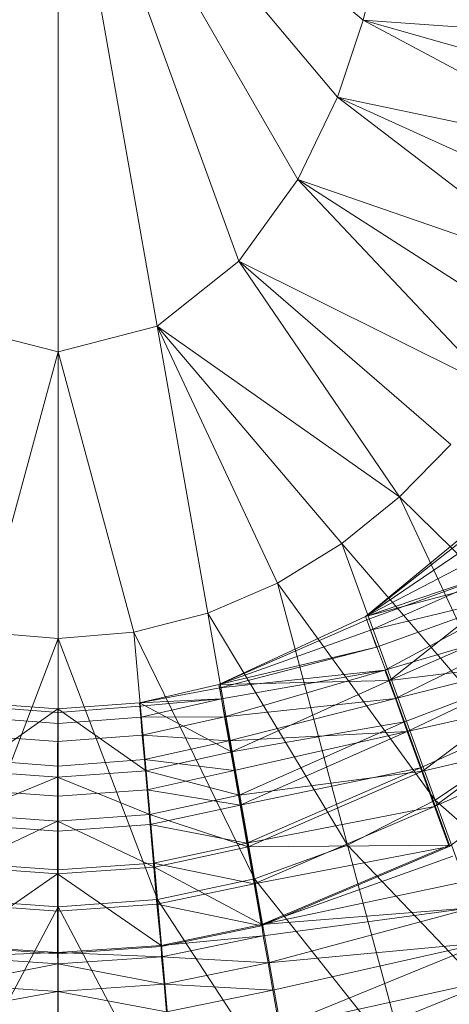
# Model space of a CAD drawing. Header units: metres. Extents: x 391.1 to 430.4, y 12.7 to 28.4.
# Tile 51 of 165: x 401.8801 to 401.9182, y 27.4786 to 27.5659. Entities that reach past the tile are written whole.
import ezdxf

# ---------------------------------------------------------------- set-up
doc = ezdxf.new("R2010")
doc.units = ezdxf.units.M
doc.layers.add('A-DETL-____-MBND', color=7, linetype='Continuous', lineweight=18)

# ---------------------------------------------------------------- blocks, each defined once
blk = doc.blocks.new('Family - Inodor PB-155331-02_TEL_P0')
at = {"layer": 'A-DETL-____-MBND', "color": 253, "true_color": 0xaaaaaa}
for p, q in [((0.202992, 0.216518), (0.202992, 0.164389)), ((0.202992, 0.216518), (0.211782, 0.166667)), ((0.202992, 0.216518), (0.219036, 0.172436)), ((0.202992, 0.216518), (0.22426, 0.17968)), ((0.202992, 0.216518), (0.227765, 0.186994)), ((0.202992, 0.216518), (0.23005, 0.193813)), ((0.231512, 0.200052), (0.23005, 0.193813)), ((0.23005, 0.193813), (0.227765, 0.186994)), ((0.23005, 0.193813), (0.252592, 0.181788)), ((0.255616, 0.191979), (0.23005, 0.193813)), ((0.23005, 0.193813), (0.254265, 0.186915)), ((0.227765, 0.186994), (0.22426, 0.17968)), ((0.227765, 0.186994), (0.24811, 0.1714)), ((0.252592, 0.181788), (0.227765, 0.186994)), ((0.227765, 0.186994), (0.250555, 0.176607)), ((0.22426, 0.17968), (0.219036, 0.172436)), ((0.22426, 0.17968), (0.241795, 0.1611)), ((0.24811, 0.1714), (0.22426, 0.17968)), ((0.22426, 0.17968), (0.245207, 0.166208)), ((0.219036, 0.172436), (0.211782, 0.166667)), ((0.219036, 0.172436), (0.233284, 0.151555)), ((0.241795, 0.1611), (0.219036, 0.172436)), ((0.219036, 0.172436), (0.237832, 0.156173)), ((0.194202, 0.166667), (0.202992, 0.164389)), ((0.211782, 0.166667), (0.202992, 0.164389)), ((0.211782, 0.166667), (0.216268, 0.141226)), ((0.211782, 0.166667), (0.22245, 0.143899)), ((0.233284, 0.151555), (0.211782, 0.166667)), ((0.211782, 0.166667), (0.228147, 0.147404)), ((0.202992, 0.164389), (0.196257, 0.139546)), ((0.202992, 0.164389), (0.202992, 0.138973)), ((0.202992, 0.164389), (0.209726, 0.139546)), ((0.237832, 0.156173), (0.233284, 0.151555)), ((0.233284, 0.151555), (0.228147, 0.147404)), ((0.233284, 0.151555), (0.243571, 0.129494)), ((0.250054, 0.135004), (0.233284, 0.151555)), ((0.241095, 0.149858), (0.230257, 0.140936)), ((0.230257, 0.140936), (0.241095, 0.149858)), ((0.241095, 0.149858), (0.230257, 0.140936)), ((0.230257, 0.140936), (0.241095, 0.149858)), ((0.230257, 0.140936), (0.241252, 0.149587)), ((0.230257, 0.140936), (0.241252, 0.149587)), ((0.230257, 0.140936), (0.241742, 0.148738)), ((0.230257, 0.140936), (0.241742, 0.148738)), ((0.228147, 0.147404), (0.22245, 0.143899)), ((0.228147, 0.147404), (0.236425, 0.124661)), ((0.243571, 0.129494), (0.228147, 0.147404)), ((0.230257, 0.140936), (0.242542, 0.147352)), ((0.230257, 0.140936), (0.242542, 0.147352)), ((0.230257, 0.140936), (0.243627, 0.145472)), ((0.230257, 0.140936), (0.243627, 0.145472)), ((0.243627, 0.145472), (0.230364, 0.140641)), ((0.230364, 0.140641), (0.243627, 0.145472)), ((0.243627, 0.145472), (0.230699, 0.139721)), ((0.230699, 0.139721), (0.243627, 0.145472)), ((0.230257, 0.140936), (0.244177, 0.144635)), ((0.230257, 0.140936), (0.244177, 0.144635)), ((0.244177, 0.144635), (0.232385, 0.135257)), ((0.232385, 0.135257), (0.244177, 0.144635)), ((0.232385, 0.135257), (0.244177, 0.144635)), ((0.22245, 0.143899), (0.216268, 0.141226)), ((0.22245, 0.143899), (0.228674, 0.120671)), ((0.236425, 0.124661), (0.22245, 0.143899)), ((0.230699, 0.139721), (0.244966, 0.143153)), ((0.230699, 0.139721), (0.244966, 0.143153)), ((0.231247, 0.138217), (0.244966, 0.143153)), ((0.244966, 0.143153), (0.231247, 0.138217)), ((0.231986, 0.136175), (0.244966, 0.143153)), ((0.231986, 0.136175), (0.244966, 0.143153)), ((0.216268, 0.141226), (0.209726, 0.139546)), ((0.216268, 0.141226), (0.220419, 0.117683)), ((0.216268, 0.141226), (0.228674, 0.120671)), ((0.230257, 0.140936), (0.217262, 0.134894)), ((0.217262, 0.134894), (0.230257, 0.140936)), ((0.230257, 0.140936), (0.217262, 0.134894)), ((0.217262, 0.134894), (0.230257, 0.140936)), ((0.217262, 0.134894), (0.230364, 0.140641)), ((0.217262, 0.134894), (0.230364, 0.140641)), ((0.230257, 0.140936), (0.232385, 0.135257)), ((0.230257, 0.140936), (0.232385, 0.135257)), ((0.230257, 0.140936), (0.230364, 0.140641)), ((0.230257, 0.140936), (0.230364, 0.140641)), ((0.230364, 0.140641), (0.230699, 0.139721)), ((0.230364, 0.140641), (0.230699, 0.139721)), ((0.232385, 0.135257), (0.246124, 0.141263)), ((0.232385, 0.135257), (0.246124, 0.141263)), ((0.217262, 0.134894), (0.230699, 0.139721)), ((0.217262, 0.134894), (0.230699, 0.139721)), ((0.230699, 0.139721), (0.231247, 0.138217)), ((0.230699, 0.139721), (0.231247, 0.138217)), ((0.231986, 0.136175), (0.246517, 0.140467)), ((0.231986, 0.136175), (0.246517, 0.140467)), ((0.246517, 0.140467), (0.232905, 0.133661)), ((0.232905, 0.133661), (0.246517, 0.140467)), ((0.202992, 0.138973), (0.194183, 0.11583)), ((0.196257, 0.139546), (0.202992, 0.138973)), ((0.209726, 0.139546), (0.202992, 0.138973)), ((0.202992, 0.138973), (0.202992, 0.115202)), ((0.202992, 0.138973), (0.211801, 0.11583)), ((0.209726, 0.139546), (0.211801, 0.11583)), ((0.209726, 0.139546), (0.220419, 0.117683)), ((0.217262, 0.134894), (0.231247, 0.138217)), ((0.217262, 0.134894), (0.231247, 0.138217)), ((0.231247, 0.138217), (0.217331, 0.134597)), ((0.217331, 0.134597), (0.231247, 0.138217)), ((0.232385, 0.135257), (0.24846, 0.137217)), ((0.232385, 0.135257), (0.24846, 0.137217)), ((0.232905, 0.133661), (0.248232, 0.137496)), ((0.232905, 0.133661), (0.248232, 0.137496)), ((0.24846, 0.137217), (0.233717, 0.131599)), ((0.233717, 0.131599), (0.24846, 0.137217)), ((0.248232, 0.137496), (0.233966, 0.130746)), ((0.233966, 0.130746), (0.248232, 0.137496)), ((0.24846, 0.137217), (0.235315, 0.127208)), ((0.235315, 0.127208), (0.24846, 0.137217)), ((0.217331, 0.134597), (0.231986, 0.136175)), ((0.217331, 0.134597), (0.231986, 0.136175)), ((0.231986, 0.136175), (0.217486, 0.13362)), ((0.217486, 0.13362), (0.231986, 0.136175)), ((0.231986, 0.136175), (0.217764, 0.132044)), ((0.217764, 0.132044), (0.231986, 0.136175)), ((0.231986, 0.136175), (0.232905, 0.133661)), ((0.231986, 0.136175), (0.232905, 0.133661)), ((0.217262, 0.134894), (0.210209, 0.133288)), ((0.210209, 0.133288), (0.217262, 0.134894)), ((0.217262, 0.134894), (0.210209, 0.133288)), ((0.210209, 0.133288), (0.217262, 0.134894)), ((0.210209, 0.133288), (0.217331, 0.134597)), ((0.210209, 0.133288), (0.217331, 0.134597)), ((0.217262, 0.134894), (0.232385, 0.135257)), ((0.217262, 0.134894), (0.232385, 0.135257)), ((0.217262, 0.134894), (0.218372, 0.128931)), ((0.217262, 0.134894), (0.218372, 0.128931)), ((0.217262, 0.134894), (0.217331, 0.134597)), ((0.217262, 0.134894), (0.217331, 0.134597)), ((0.217331, 0.134597), (0.217486, 0.13362)), ((0.217331, 0.134597), (0.217486, 0.13362)), ((0.232385, 0.135257), (0.218372, 0.128931)), ((0.218372, 0.128931), (0.232385, 0.135257)), ((0.218372, 0.128931), (0.232385, 0.135257)), ((0.232385, 0.135257), (0.233717, 0.131599)), ((0.232385, 0.135257), (0.233717, 0.131599)), ((0.210209, 0.133288), (0.217486, 0.13362)), ((0.210209, 0.133288), (0.217486, 0.13362)), ((0.217486, 0.13362), (0.210234, 0.132975)), ((0.210234, 0.132975), (0.217486, 0.13362)), ((0.217486, 0.13362), (0.210323, 0.131999)), ((0.210323, 0.131999), (0.217486, 0.13362)), ((0.217486, 0.13362), (0.217764, 0.132044)), ((0.217486, 0.13362), (0.217764, 0.132044)), ((0.217764, 0.132044), (0.232905, 0.133661)), ((0.217764, 0.132044), (0.232905, 0.133661)), ((0.232905, 0.133661), (0.218141, 0.129906)), ((0.218141, 0.129906), (0.232905, 0.133661)), ((0.232905, 0.133661), (0.233966, 0.130746)), ((0.232905, 0.133661), (0.233966, 0.130746)), ((0.233966, 0.130746), (0.250061, 0.134329)), ((0.233966, 0.130746), (0.250061, 0.134329)), ((0.250061, 0.134329), (0.235139, 0.127522)), ((0.235139, 0.127522), (0.250061, 0.134329)), ((0.250061, 0.134329), (0.23639, 0.124085)), ((0.23639, 0.124085), (0.250061, 0.134329)), ((0.195171, 0.127251), (0.202991, 0.132741)), ((0.195171, 0.127251), (0.202991, 0.132741)), ((0.19573, 0.132975), (0.202992, 0.132427)), ((0.19573, 0.132975), (0.202992, 0.132427)), ((0.202991, 0.132741), (0.195757, 0.133288)), ((0.195757, 0.133288), (0.202991, 0.132741)), ((0.202991, 0.132741), (0.195757, 0.133288)), ((0.195757, 0.133288), (0.202991, 0.132741)), ((0.202991, 0.132741), (0.202933, 0.126677)), ((0.202933, 0.126677), (0.202991, 0.132741)), ((0.210209, 0.133288), (0.202991, 0.132741)), ((0.202991, 0.132741), (0.210209, 0.133288)), ((0.202991, 0.132741), (0.210209, 0.133288)), ((0.202991, 0.132741), (0.210209, 0.133288)), ((0.202991, 0.132741), (0.210795, 0.127251)), ((0.202991, 0.132741), (0.210795, 0.127251)), ((0.202992, 0.132427), (0.202991, 0.132741)), ((0.202992, 0.132427), (0.202991, 0.132741)), ((0.202992, 0.132427), (0.210234, 0.132975)), ((0.202992, 0.132427), (0.210234, 0.132975)), ((0.210209, 0.133288), (0.210795, 0.127251)), ((0.210209, 0.133288), (0.218372, 0.128931)), ((0.210209, 0.133288), (0.210795, 0.127251)), ((0.210209, 0.133288), (0.218372, 0.128931)), ((0.210234, 0.132975), (0.210209, 0.133288)), ((0.210209, 0.133288), (0.210234, 0.132975)), ((0.210323, 0.131999), (0.210234, 0.132975)), ((0.210234, 0.132975), (0.210323, 0.131999)), ((0.195644, 0.131999), (0.202992, 0.131447)), ((0.195644, 0.131999), (0.202992, 0.131447)), ((0.202992, 0.131447), (0.202992, 0.132427)), ((0.202992, 0.131447), (0.202992, 0.132427)), ((0.202992, 0.131447), (0.210323, 0.131999)), ((0.202992, 0.131447), (0.210323, 0.131999)), ((0.210323, 0.131999), (0.217764, 0.132044)), ((0.210323, 0.131999), (0.217764, 0.132044)), ((0.210465, 0.130408), (0.210323, 0.131999)), ((0.210323, 0.131999), (0.210465, 0.130408)), ((0.217764, 0.132044), (0.210465, 0.130408)), ((0.210465, 0.130408), (0.217764, 0.132044)), ((0.217764, 0.132044), (0.218141, 0.129906)), ((0.217764, 0.132044), (0.218141, 0.129906)), ((0.202991, 0.129846), (0.202992, 0.131447)), ((0.202991, 0.129846), (0.202992, 0.131447)), ((0.218372, 0.128931), (0.233717, 0.131599)), ((0.218372, 0.128931), (0.233717, 0.131599)), ((0.233717, 0.131599), (0.219048, 0.125097)), ((0.219048, 0.125097), (0.233717, 0.131599)), ((0.233717, 0.131599), (0.235315, 0.127208)), ((0.233717, 0.131599), (0.235315, 0.127208)), ((0.235315, 0.127208), (0.25195, 0.131172)), ((0.235315, 0.127208), (0.25195, 0.131172)), ((0.23639, 0.124085), (0.251946, 0.131062)), ((0.23639, 0.124085), (0.251946, 0.131062)), ((0.251946, 0.131062), (0.23768, 0.120541)), ((0.195505, 0.130405), (0.202991, 0.129846)), ((0.195505, 0.130405), (0.202991, 0.129846)), ((0.202991, 0.129846), (0.210465, 0.130408)), ((0.202991, 0.129846), (0.210465, 0.130408)), ((0.210656, 0.128248), (0.210465, 0.130408)), ((0.210465, 0.130408), (0.218141, 0.129906)), ((0.210465, 0.130408), (0.210656, 0.128248)), ((0.210465, 0.130408), (0.218141, 0.129906)), ((0.218141, 0.129906), (0.233966, 0.130746)), ((0.218141, 0.129906), (0.233966, 0.130746)), ((0.233966, 0.130746), (0.218606, 0.127269)), ((0.218606, 0.127269), (0.233966, 0.130746)), ((0.233966, 0.130746), (0.219145, 0.124215)), ((0.219145, 0.124215), (0.233966, 0.130746)), ((0.233966, 0.130746), (0.235139, 0.127522)), ((0.233966, 0.130746), (0.235139, 0.127522)), ((0.202991, 0.127673), (0.202991, 0.129846)), ((0.202991, 0.127673), (0.202991, 0.129846)), ((0.218141, 0.129906), (0.210656, 0.128248)), ((0.210656, 0.128248), (0.218141, 0.129906)), ((0.218141, 0.129906), (0.218606, 0.127269)), ((0.218141, 0.129906), (0.218606, 0.127269)), ((0.243571, 0.129494), (0.236425, 0.124661)), ((0.218372, 0.128931), (0.210795, 0.127251)), ((0.210795, 0.127251), (0.218372, 0.128931)), ((0.210795, 0.127251), (0.218372, 0.128931)), ((0.218372, 0.128931), (0.219048, 0.125097)), ((0.218372, 0.128931), (0.219048, 0.125097)), ((0.195315, 0.128242), (0.202991, 0.127673)), ((0.195315, 0.128242), (0.202991, 0.127673)), ((0.202991, 0.127673), (0.210656, 0.128248)), ((0.202991, 0.127673), (0.210656, 0.128248)), ((0.202992, 0.124998), (0.202991, 0.127673)), ((0.202992, 0.124998), (0.202991, 0.127673)), ((0.210894, 0.125576), (0.210656, 0.128248)), ((0.210656, 0.128248), (0.218606, 0.127269)), ((0.210656, 0.128248), (0.210894, 0.125576)), ((0.210656, 0.128248), (0.218606, 0.127269)), ((0.219145, 0.124215), (0.235139, 0.127522)), ((0.219145, 0.124215), (0.235139, 0.127522)), ((0.235139, 0.127522), (0.219741, 0.120836)), ((0.219741, 0.120836), (0.235139, 0.127522)), ((0.235139, 0.127522), (0.23639, 0.124085)), ((0.235139, 0.127522), (0.23639, 0.124085)), ((0.194831, 0.123373), (0.202933, 0.126677)), ((0.194831, 0.123373), (0.202933, 0.126677)), ((0.195171, 0.127251), (0.202933, 0.126677)), ((0.195171, 0.127251), (0.202933, 0.126677)), ((0.195171, 0.127251), (0.202933, 0.126677)), ((0.202933, 0.126677), (0.210795, 0.127251)), ((0.202933, 0.126677), (0.210795, 0.127251)), ((0.202933, 0.126677), (0.210795, 0.127251)), ((0.202933, 0.126677), (0.202933, 0.122783)), ((0.202933, 0.126677), (0.211134, 0.123373)), ((0.202933, 0.126677), (0.202933, 0.122783)), ((0.202933, 0.126677), (0.211134, 0.123373)), ((0.210795, 0.127251), (0.211134, 0.123373)), ((0.210795, 0.127251), (0.219048, 0.125097)), ((0.210795, 0.127251), (0.211134, 0.123373)), ((0.210795, 0.127251), (0.219048, 0.125097)), ((0.218606, 0.127269), (0.210894, 0.125576)), ((0.210894, 0.125576), (0.218606, 0.127269)), ((0.218606, 0.127269), (0.219145, 0.124215)), ((0.218606, 0.127269), (0.219145, 0.124215)), ((0.219048, 0.125097), (0.235315, 0.127208)), ((0.219048, 0.125097), (0.235315, 0.127208)), ((0.235315, 0.127208), (0.219859, 0.120496)), ((0.219859, 0.120496), (0.235315, 0.127208)), ((0.235315, 0.127208), (0.237702, 0.120649)), ((0.235315, 0.127208), (0.237702, 0.120649)), ((0.195082, 0.125575), (0.202992, 0.124998)), ((0.195082, 0.125575), (0.202992, 0.124998)), ((0.202991, 0.121895), (0.202992, 0.124998)), ((0.202991, 0.121895), (0.202992, 0.124998)), ((0.202992, 0.124998), (0.210894, 0.125576)), ((0.202992, 0.124998), (0.210894, 0.125576)), ((0.211154, 0.122485), (0.210894, 0.125576)), ((0.210894, 0.125576), (0.219145, 0.124215)), ((0.210894, 0.125576), (0.211154, 0.122485)), ((0.210894, 0.125576), (0.219145, 0.124215)), ((0.219048, 0.125097), (0.211134, 0.123373)), ((0.211134, 0.123373), (0.219048, 0.125097)), ((0.219048, 0.125097), (0.219859, 0.120496)), ((0.219048, 0.125097), (0.219859, 0.120496)), ((0.219145, 0.124215), (0.211154, 0.122485)), ((0.211154, 0.122485), (0.219145, 0.124215)), ((0.219145, 0.124215), (0.219741, 0.120836)), ((0.219145, 0.124215), (0.219741, 0.120836)), ((0.219741, 0.120836), (0.23639, 0.124085)), ((0.219741, 0.120836), (0.23639, 0.124085)), ((0.23639, 0.124085), (0.220376, 0.117234)), ((0.220376, 0.117234), (0.23639, 0.124085)), ((0.236425, 0.124661), (0.228674, 0.120671)), ((0.23639, 0.124085), (0.23768, 0.120541)), ((0.23639, 0.124085), (0.23768, 0.120541)), ((0.236425, 0.124661), (0.243594, 0.104963)), ((0.252461, 0.110431), (0.236425, 0.124661)), ((0.194831, 0.123373), (0.202933, 0.122783)), ((0.194831, 0.123373), (0.202933, 0.122783)), ((0.211134, 0.123373), (0.202933, 0.122783)), ((0.202933, 0.122783), (0.211134, 0.123373)), ((0.211134, 0.123373), (0.211541, 0.118719)), ((0.211134, 0.123373), (0.219859, 0.120496)), ((0.211134, 0.123373), (0.211541, 0.118719)), ((0.211134, 0.123373), (0.219859, 0.120496)), ((0.194424, 0.118719), (0.202933, 0.122783)), ((0.194424, 0.118719), (0.202933, 0.122783)), ((0.194812, 0.122485), (0.202991, 0.121895)), ((0.194812, 0.122485), (0.202991, 0.121895)), ((0.202933, 0.122783), (0.202933, 0.118111)), ((0.202933, 0.118111), (0.202933, 0.122783)), ((0.202933, 0.122783), (0.211541, 0.118719)), ((0.202933, 0.122783), (0.211541, 0.118719)), ((0.202991, 0.121895), (0.211154, 0.122485)), ((0.202991, 0.121895), (0.211154, 0.122485)), ((0.211452, 0.119071), (0.211154, 0.122485)), ((0.211154, 0.122485), (0.219741, 0.120836)), ((0.211154, 0.122485), (0.211452, 0.119071)), ((0.211154, 0.122485), (0.219741, 0.120836)), ((0.20299, 0.118459), (0.202991, 0.121895)), ((0.20299, 0.118459), (0.202991, 0.121895)), ((0.219741, 0.120836), (0.211452, 0.119071)), ((0.211452, 0.119071), (0.219741, 0.120836)), ((0.219859, 0.120496), (0.211541, 0.118719)), ((0.211541, 0.118719), (0.219859, 0.120496)), ((0.219741, 0.120836), (0.220376, 0.117234)), ((0.219741, 0.120836), (0.220376, 0.117234)), ((0.219859, 0.120496), (0.237702, 0.120649)), ((0.219859, 0.120496), (0.237702, 0.120649)), ((0.219859, 0.120496), (0.221071, 0.113622)), ((0.219859, 0.120496), (0.221071, 0.113622)), ((0.220376, 0.117234), (0.23768, 0.120541)), ((0.220376, 0.117234), (0.23768, 0.120541)), ((0.228674, 0.120671), (0.220419, 0.117683)), ((0.23768, 0.120541), (0.22103, 0.11352)), ((0.237702, 0.120649), (0.221071, 0.113622)), ((0.221071, 0.113622), (0.237702, 0.120649)), ((0.228674, 0.120671), (0.234079, 0.100497)), ((0.228674, 0.120671), (0.243594, 0.104963)), ((0.221071, 0.113622), (0.237993, 0.119692)), ((0.221071, 0.113622), (0.237993, 0.119692)), ((0.194513, 0.11907), (0.20299, 0.118459)), ((0.194513, 0.11907), (0.20299, 0.118459)), ((0.20299, 0.118459), (0.211452, 0.119071)), ((0.20299, 0.118459), (0.211452, 0.119071)), ((0.211768, 0.11543), (0.211452, 0.119071)), ((0.211452, 0.119071), (0.220376, 0.117234)), ((0.211452, 0.119071), (0.211768, 0.11543)), ((0.211452, 0.119071), (0.220376, 0.117234)), ((0.193816, 0.111765), (0.202933, 0.118111)), ((0.193816, 0.111765), (0.202933, 0.118111)), ((0.194424, 0.118719), (0.202933, 0.118111)), ((0.194424, 0.118719), (0.202933, 0.118111)), ((0.202933, 0.118111), (0.211541, 0.118719)), ((0.202933, 0.118111), (0.211541, 0.118719)), ((0.202933, 0.118111), (0.202933, 0.111131)), ((0.202933, 0.118111), (0.21215, 0.111765)), ((0.202933, 0.118111), (0.202933, 0.111131)), ((0.202933, 0.118111), (0.21215, 0.111765)), ((0.202989, 0.114805), (0.20299, 0.118459)), ((0.202989, 0.114805), (0.20299, 0.118459)), ((0.211541, 0.118719), (0.21215, 0.111765)), ((0.211541, 0.118719), (0.221071, 0.113622)), ((0.211541, 0.118719), (0.21215, 0.111765)), ((0.211541, 0.118719), (0.221071, 0.113622)), ((0.220376, 0.117234), (0.211768, 0.11543)), ((0.211768, 0.11543), (0.220376, 0.117234)), ((0.220419, 0.117683), (0.211801, 0.11583)), ((0.220376, 0.117234), (0.22103, 0.11352)), ((0.220376, 0.117234), (0.22103, 0.11352)), ((0.220419, 0.117683), (0.224034, 0.097181)), ((0.220419, 0.117683), (0.234079, 0.100497)), ((0.221071, 0.113622), (0.238832, 0.117387)), ((0.221071, 0.113622), (0.238832, 0.117387)), ((0.194183, 0.11583), (0.202992, 0.115202)), ((0.194194, 0.115424), (0.202989, 0.114805)), ((0.194194, 0.115424), (0.202989, 0.114805)), ((0.202989, 0.114805), (0.211768, 0.11543)), ((0.202989, 0.114805), (0.211768, 0.11543)), ((0.211801, 0.11583), (0.202992, 0.115202)), ((0.21213, 0.111671), (0.211768, 0.11543)), ((0.211768, 0.11543), (0.22103, 0.11352)), ((0.211768, 0.11543), (0.21213, 0.111671)), ((0.211768, 0.11543), (0.22103, 0.11352)), ((0.211801, 0.11583), (0.213611, 0.095138)), ((0.211801, 0.11583), (0.224034, 0.097181)), ((0.202992, 0.115202), (0.192372, 0.095138)), ((0.202991, 0.111037), (0.202989, 0.114805)), ((0.202991, 0.111037), (0.202989, 0.114805)), ((0.202992, 0.115202), (0.202992, 0.094448)), ((0.202992, 0.115202), (0.213611, 0.095138)), ((0.221071, 0.113622), (0.239666, 0.115098)), ((0.221071, 0.113622), (0.239666, 0.115098)), ((0.239666, 0.115098), (0.221191, 0.112629)), ((0.221191, 0.112629), (0.239666, 0.115098)), ((0.239666, 0.115098), (0.221618, 0.110213)), ((0.221618, 0.110213), (0.239666, 0.115098)), ((0.22103, 0.11352), (0.21213, 0.111671)), ((0.221071, 0.113622), (0.21215, 0.111765)), ((0.21215, 0.111765), (0.221071, 0.113622)), ((0.221071, 0.113622), (0.221191, 0.112629)), ((0.221071, 0.113622), (0.221191, 0.112629)), ((0.21215, 0.111765), (0.221191, 0.112629)), ((0.21215, 0.111765), (0.221191, 0.112629)), ((0.221191, 0.112629), (0.212183, 0.110766)), ((0.212183, 0.110766), (0.221191, 0.112629)), ((0.221191, 0.112629), (0.221618, 0.110213)), ((0.221191, 0.112629), (0.221618, 0.110213)), ((0.193816, 0.111765), (0.202933, 0.111131)), ((0.193816, 0.111765), (0.202933, 0.111131)), ((0.21215, 0.111765), (0.202933, 0.111131)), ((0.202933, 0.111131), (0.21215, 0.111765)), ((0.21215, 0.111765), (0.212183, 0.110766)), ((0.21215, 0.111765), (0.212183, 0.110766)), ((0.221618, 0.110213), (0.240788, 0.112015)), ((0.221618, 0.110213), (0.240788, 0.112015)), ((0.240788, 0.112015), (0.222041, 0.107814)), ((0.222041, 0.107814), (0.240788, 0.112015)), ((0.240788, 0.112015), (0.222611, 0.104583)), ((0.222611, 0.104583), (0.240788, 0.112015)), ((0.193783, 0.110766), (0.202933, 0.111131)), ((0.193783, 0.110766), (0.202933, 0.111131)), ((0.193866, 0.111666), (0.202991, 0.111037)), ((0.202933, 0.111131), (0.202987, 0.110133)), ((0.202933, 0.111131), (0.212183, 0.110766)), ((0.202933, 0.111131), (0.202987, 0.110133)), ((0.202933, 0.111131), (0.212183, 0.110766)), ((0.202991, 0.111037), (0.21213, 0.111671)), ((0.193569, 0.108321), (0.202987, 0.110133)), ((0.193569, 0.108321), (0.202987, 0.110133)), ((0.193783, 0.110766), (0.202987, 0.110133)), ((0.193783, 0.110766), (0.202987, 0.110133)), ((0.212183, 0.110766), (0.202987, 0.110133)), ((0.202987, 0.110133), (0.212183, 0.110766)), ((0.202987, 0.110133), (0.202987, 0.107679)), ((0.202987, 0.107679), (0.202987, 0.110133)), ((0.202987, 0.110133), (0.212397, 0.108321)), ((0.202987, 0.110133), (0.212397, 0.108321)), ((0.212183, 0.110766), (0.212397, 0.108321)), ((0.212183, 0.110766), (0.221618, 0.110213)), ((0.212183, 0.110766), (0.212397, 0.108321)), ((0.212183, 0.110766), (0.221618, 0.110213)), ((0.221618, 0.110213), (0.212397, 0.108321)), ((0.212397, 0.108321), (0.221618, 0.110213)), ((0.221618, 0.110213), (0.222041, 0.107814)), ((0.221618, 0.110213), (0.222041, 0.107814)), ((0.193569, 0.108321), (0.202987, 0.107679)), ((0.193569, 0.108321), (0.202987, 0.107679)), ((0.202987, 0.107679), (0.212397, 0.108321)), ((0.202987, 0.107679), (0.212397, 0.108321)), ((0.212397, 0.108321), (0.212609, 0.105894)), ((0.212397, 0.108321), (0.222041, 0.107814)), ((0.212397, 0.108321), (0.212609, 0.105894)), ((0.212397, 0.108321), (0.222041, 0.107814)), ((0.222611, 0.104583), (0.241957, 0.108802)), ((0.222611, 0.104583), (0.241957, 0.108802)), ((0.241957, 0.108802), (0.223205, 0.101217)), ((0.223205, 0.101217), (0.241957, 0.108802)), ((0.193356, 0.105894), (0.202987, 0.107679)), ((0.193356, 0.105894), (0.202987, 0.107679)), ((0.202987, 0.107679), (0.202987, 0.105243)), ((0.202987, 0.105243), (0.202987, 0.107679)), ((0.202987, 0.107679), (0.212609, 0.105894)), ((0.202987, 0.107679), (0.212609, 0.105894)), ((0.222041, 0.107814), (0.212609, 0.105894)), ((0.212609, 0.105894), (0.222041, 0.107814)), ((0.222041, 0.107814), (0.222611, 0.104583)), ((0.222041, 0.107814), (0.222611, 0.104583))]:
    blk.add_line(p, q, dxfattribs=at)
blk = doc.blocks.new('LONDR55-XX_ZZ-ARQ-CAA-M3D-Londres55_ifc-1-02_TEL_P0')
at = {"layer": 'A-DETL-____-MBND', "color": 253, "lineweight": 18, "true_color": 0xaaaaaa}
blk.add_blockref('Family - Inodor PB-155331-02_TEL_P0', (401.680479, 27.372064), dxfattribs=at)

msp = doc.modelspace()

# ---------------------------------------------------------------- block references
at = {"lineweight": 5}
msp.add_blockref('LONDR55-XX_ZZ-ARQ-CAA-M3D-Londres55_ifc-1-02_TEL_P0', (0, 0), dxfattribs=at)

doc.saveas('drawing.dxf')
